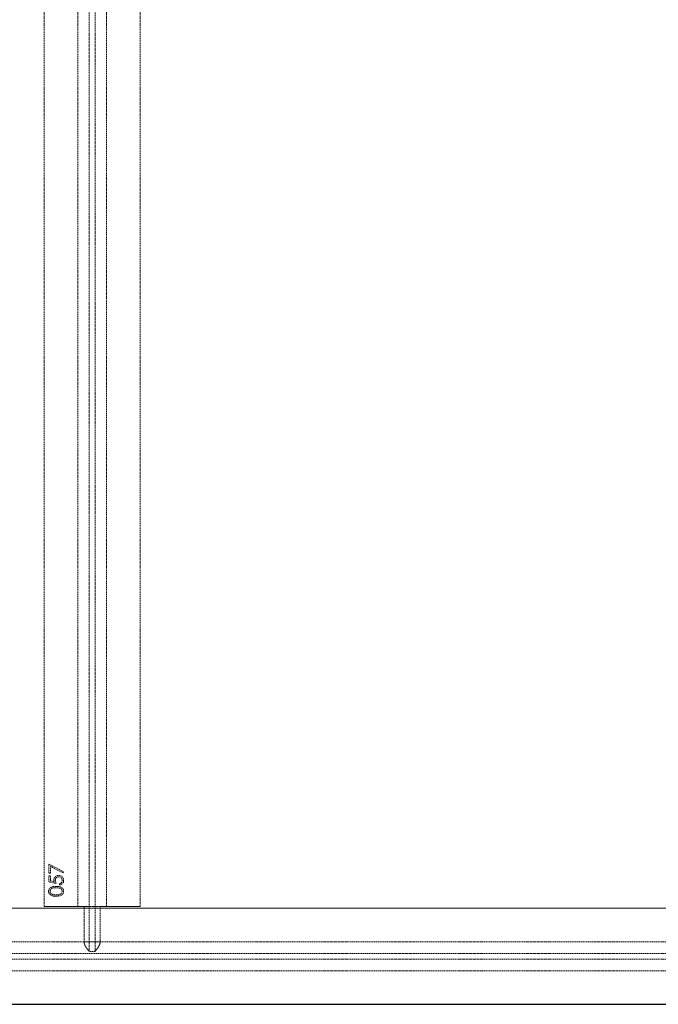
# Model space of a CAD drawing. Header units: millimetres. Extents: x -2922 to 3296, y -1758 to 2616.
# Tile 20 of 26: x 1857 to 2523, y -1758 to -733. Entities that reach past the tile are written whole.
import ezdxf

# ---------------------------------------------------------------- set-up
doc = ezdxf.new("R2010")
doc.units = ezdxf.units.MM
doc.linetypes.add('HIDDEN', pattern=[1.905, 1.27, -0.635])
doc.layers.add('CAILLEBOTIS', color=1, linetype='Continuous', lineweight=25)

msp = doc.modelspace()

# ---------------------------------------------------------------- linework, layer by layer
at = {"color": 7, "linetype": 'HIDDEN', "lineweight": 18}
for p, q in [((1929.8, 285), (1929.8, -1703.5)), ((1935.8, 285), (1935.8, -1703.5)), ((1882.8, 234.5), (1882.8, -1656.5)), ((1917.8, 234.5), (1917.8, -1656.5)), ((1947.8, 234.5), (1947.8, -1656.5)), ((1982.8, 234.5), (1982.8, -1656.5)), ((1887.8, -1612.6), (1903.1, -1620.5)), ((1887.8, -1621.9), (1887.8, -1612.6)), ((1889.3, -1614.9), (1889.3, -1621.9)), ((1902.5, -1621.7), (1889.3, -1614.9)), ((1889.3, -1621.9), (1887.8, -1621.9)), ((1887.8, -1624.9), (1889.3, -1624.9)), ((1887.8, -1631.1), (1887.8, -1624.9)), ((1889.3, -1624.9), (1889.3, -1630)), ((1903.1, -1620.5), (1902.5, -1621.7)), ((1895.3, -1632.6), (1887.8, -1631.1)), ((1889.3, -1630), (1893.2, -1630.9)), ((1898.9, -1634.2), (1898.9, -1632.8)), ((3187.8, -1658.5), (-2922.2, -1658.5)), ((3182.8, -1658.5), (72.8, -1658.5)), ((1982.8, -1656.5), (1882.8, -1656.5)), ((1882.8, -1656.5), (1917.8, -1656.5)), ((1917.8, -1656.5), (1924.4, -1656.5)), ((1924.4, -1656.5), (1917.8, -1656.5)), ((1924.4, -1656.5), (1924.4, -1693.5)), ((1941.1, -1656.5), (1924.4, -1656.5)), ((1941.1, -1693.5), (1941.1, -1656.5)), ((1941.1, -1656.5), (1947.8, -1656.5)), ((1947.8, -1656.5), (1941.1, -1656.5)), ((1947.8, -1656.5), (1982.8, -1656.5)), ((3187.8, -1693.5), (-2922.2, -1693.5)), ((1941.1, -1693.5), (1924.4, -1693.5)), ((3187.8, -1705.5), (-2922.2, -1705.5)), ((3187.8, -1711.5), (-2922.2, -1711.5)), ((1935.8, -1703.5), (1929.8, -1703.5)), ((3187.8, -1723.5), (-2922.2, -1723.5)), ((3187.8, -1758.5), (-2922.2, -1758.5)), ((3182.8, -1758.5), (72.8, -1758.5))]:
    msp.add_line(p, q, dxfattribs=at)
for points, knots in [([(1893, -1629.1), (1893, -1628.9), (1893, -1628.6), (1893, -1628.1), (1893.1, -1627.6), (1893.3, -1627.2), (1893.5, -1626.8), (1893.7, -1626.4), (1894, -1626), (1894.3, -1625.7), (1894.7, -1625.4), (1895.1, -1625.1), (1895.5, -1624.9), (1895.9, -1624.7), (1896.4, -1624.5), (1896.8, -1624.4), (1897.3, -1624.4), (1897.7, -1624.4), (1897.9, -1624.4)], [0, 0, 0, 0, 0.0658, 0.12938, 0.190783, 0.251293, 0.31082, 0.37037, 0.43076, 0.492598, 0.554813, 0.61609, 0.676931, 0.738289, 0.800784, 0.864793, 0.931053, 1, 1, 1, 1]), ([(1893, -1629.1), (1893, -1628.9), (1893, -1628.6), (1893, -1628.1), (1893.1, -1627.6), (1893.3, -1627.2), (1893.5, -1626.8), (1893.7, -1626.4), (1894, -1626), (1894.3, -1625.7), (1894.7, -1625.4), (1895.1, -1625.1), (1895.5, -1624.9), (1895.9, -1624.7), (1896.4, -1624.5), (1896.8, -1624.4), (1897.3, -1624.4), (1897.7, -1624.4), (1897.9, -1624.4)], [0, 0, 0, 0, 0.0658, 0.12938, 0.190783, 0.251293, 0.31082, 0.37037, 0.43076, 0.492598, 0.554813, 0.61609, 0.676931, 0.738289, 0.800784, 0.864793, 0.931053, 1, 1, 1, 1]), ([(1893.2, -1630.9), (1893.2, -1630.7), (1893.1, -1630.4), (1893, -1629.9), (1893, -1629.5), (1893, -1629.2), (1893, -1629.1)], [0, 0, 0, 0, 0.275068, 0.532901, 0.773973, 1, 1, 1, 1]), ([(1893.2, -1630.9), (1893.2, -1630.7), (1893.1, -1630.4), (1893, -1629.9), (1893, -1629.5), (1893, -1629.2), (1893, -1629.1)], [0, 0, 0, 0, 0.275068, 0.532901, 0.773973, 1, 1, 1, 1]), ([(1897.8, -1625.7), (1897.7, -1625.7), (1897.4, -1625.7), (1897.1, -1625.8), (1896.8, -1625.8), (1896.5, -1626), (1896.2, -1626.1), (1895.9, -1626.3), (1895.6, -1626.5), (1895.4, -1626.7), (1895.2, -1626.9), (1895, -1627.2), (1894.8, -1627.5), (1894.7, -1627.9), (1894.6, -1628.2), (1894.5, -1628.6), (1894.5, -1628.9), (1894.5, -1629.2), (1894.5, -1629.3)], [0, 0, 0, 0, 0.065358, 0.127389, 0.188368, 0.24723, 0.305649, 0.363332, 0.422657, 0.482689, 0.543308, 0.604132, 0.664984, 0.727232, 0.791447, 0.858042, 0.92703, 1, 1, 1, 1]), ([(1897.8, -1625.7), (1897.7, -1625.7), (1897.4, -1625.7), (1897.1, -1625.8), (1896.8, -1625.8), (1896.5, -1626), (1896.2, -1626.1), (1895.9, -1626.3), (1895.6, -1626.5), (1895.4, -1626.7), (1895.2, -1626.9), (1895, -1627.2), (1894.8, -1627.5), (1894.7, -1627.9), (1894.6, -1628.2), (1894.5, -1628.6), (1894.5, -1628.9), (1894.5, -1629.2), (1894.5, -1629.3)], [0, 0, 0, 0, 0.065358, 0.127389, 0.188368, 0.24723, 0.305649, 0.363332, 0.422657, 0.482689, 0.543308, 0.604132, 0.664984, 0.727232, 0.791447, 0.858042, 0.92703, 1, 1, 1, 1]), ([(1894.5, -1629.3), (1894.5, -1629.4), (1894.5, -1629.7), (1894.5, -1630.1), (1894.6, -1630.4), (1894.7, -1630.8), (1894.8, -1631.3), (1894.9, -1631.7), (1895.1, -1632.2), (1895.2, -1632.5), (1895.3, -1632.6)], [0, 0, 0, 0, 0.102203, 0.211023, 0.3251, 0.446502, 0.573788, 0.708901, 0.850358, 1, 1, 1, 1]), ([(1894.5, -1629.3), (1894.5, -1629.4), (1894.5, -1629.7), (1894.5, -1630.1), (1894.6, -1630.4), (1894.7, -1630.8), (1894.8, -1631.3), (1894.9, -1631.7), (1895.1, -1632.2), (1895.2, -1632.5), (1895.3, -1632.6)], [0, 0, 0, 0, 0.102203, 0.211023, 0.3251, 0.446502, 0.573788, 0.708901, 0.850358, 1, 1, 1, 1]), ([(1901.6, -1629.5), (1901.6, -1629.4), (1901.6, -1629.1), (1901.5, -1628.8), (1901.5, -1628.4), (1901.3, -1628.1), (1901.2, -1627.7), (1901, -1627.4), (1900.8, -1627.1), (1900.5, -1626.8), (1900.2, -1626.6), (1899.9, -1626.3), (1899.6, -1626.1), (1899.3, -1626), (1898.9, -1625.9), (1898.6, -1625.8), (1898.2, -1625.7), (1897.9, -1625.7), (1897.8, -1625.7)], [0, 0, 0, 0, 0.0642043, 0.1264188, 0.1876715, 0.2480408, 0.3083373, 0.3696904, 0.431725, 0.4959704, 0.5597785, 0.622313, 0.6839254, 0.7451043, 0.8067492, 0.8690927, 0.9332931, 1, 1, 1, 1]), ([(1901.6, -1629.5), (1901.6, -1629.4), (1901.6, -1629.1), (1901.5, -1628.8), (1901.5, -1628.4), (1901.3, -1628.1), (1901.2, -1627.7), (1901, -1627.4), (1900.8, -1627.1), (1900.5, -1626.8), (1900.2, -1626.6), (1899.9, -1626.3), (1899.6, -1626.1), (1899.3, -1626), (1898.9, -1625.9), (1898.6, -1625.8), (1898.2, -1625.7), (1897.9, -1625.7), (1897.8, -1625.7)], [0, 0, 0, 0, 0.0642043, 0.1264188, 0.1876715, 0.2480408, 0.3083373, 0.3696904, 0.431725, 0.4959704, 0.5597785, 0.622313, 0.6839254, 0.7451043, 0.8067492, 0.8690927, 0.9332931, 1, 1, 1, 1]), ([(1897.9, -1624.4), (1898, -1624.4), (1898.2, -1624.4), (1898.6, -1624.4), (1898.9, -1624.5), (1899.3, -1624.5), (1899.6, -1624.6), (1900, -1624.7), (1900.3, -1624.9), (1900.6, -1625), (1900.9, -1625.2), (1901.2, -1625.4), (1901.4, -1625.6), (1901.7, -1625.9), (1901.9, -1626.1), (1902.1, -1626.3), (1902.3, -1626.6), (1902.5, -1626.9), (1902.6, -1627.2), (1902.8, -1627.5), (1902.9, -1627.8), (1903, -1628.2), (1903.1, -1628.5), (1903.1, -1628.9), (1903.1, -1629.2), (1903.1, -1629.5), (1903.1, -1629.6)], [0, 0, 0, 0, 0.0440164, 0.087438, 0.1301241, 0.1725613, 0.2142176, 0.2563025, 0.2984445, 0.3405355, 0.3824036, 0.4236142, 0.4642226, 0.5040518, 0.5438418, 0.5835483, 0.6230777, 0.6632142, 0.7035382, 0.7439266, 0.7845317, 0.8257424, 0.8677515, 0.9107412, 0.9549125, 1, 1, 1, 1]), ([(1897.9, -1624.4), (1898, -1624.4), (1898.2, -1624.4), (1898.6, -1624.4), (1898.9, -1624.5), (1899.3, -1624.5), (1899.6, -1624.6), (1900, -1624.7), (1900.3, -1624.9), (1900.6, -1625), (1900.9, -1625.2), (1901.2, -1625.4), (1901.4, -1625.6), (1901.7, -1625.9), (1901.9, -1626.1), (1902.1, -1626.3), (1902.3, -1626.6), (1902.5, -1626.9), (1902.6, -1627.2), (1902.8, -1627.5), (1902.9, -1627.8), (1903, -1628.2), (1903.1, -1628.5), (1903.1, -1628.9), (1903.1, -1629.2), (1903.1, -1629.5), (1903.1, -1629.6)], [0, 0, 0, 0, 0.0440164, 0.087438, 0.1301241, 0.1725613, 0.2142176, 0.2563025, 0.2984445, 0.3405355, 0.3824036, 0.4236142, 0.4642226, 0.5040518, 0.5438418, 0.5835483, 0.6230777, 0.6632142, 0.7035382, 0.7439266, 0.7845317, 0.8257424, 0.8677515, 0.9107412, 0.9549125, 1, 1, 1, 1]), ([(1898.9, -1632.8), (1899.1, -1632.8), (1899.3, -1632.7), (1899.7, -1632.6), (1900.1, -1632.4), (1900.4, -1632.2), (1900.6, -1632), (1900.9, -1631.7), (1901.1, -1631.4), (1901.3, -1631), (1901.4, -1630.7), (1901.5, -1630.3), (1901.6, -1629.9), (1901.6, -1629.7), (1901.6, -1629.5)], [0, 0, 0, 0, 0.094686, 0.181992, 0.264373, 0.341639, 0.418558, 0.496448, 0.577307, 0.661447, 0.746668, 0.831367, 0.915207, 1, 1, 1, 1]), ([(1898.9, -1632.8), (1899.1, -1632.8), (1899.3, -1632.7), (1899.7, -1632.6), (1900.1, -1632.4), (1900.4, -1632.2), (1900.6, -1632), (1900.9, -1631.7), (1901.1, -1631.4), (1901.3, -1631), (1901.4, -1630.7), (1901.5, -1630.3), (1901.6, -1629.9), (1901.6, -1629.7), (1901.6, -1629.5)], [0, 0, 0, 0, 0.094686, 0.181992, 0.264373, 0.341639, 0.418558, 0.496448, 0.577307, 0.661447, 0.746668, 0.831367, 0.915207, 1, 1, 1, 1]), ([(1903.1, -1629.6), (1903.1, -1629.7), (1903.1, -1630), (1903.1, -1630.5), (1903, -1630.9), (1902.9, -1631.3), (1902.7, -1631.7), (1902.5, -1632), (1902.2, -1632.4), (1902, -1632.7), (1901.7, -1633), (1901.3, -1633.2), (1901, -1633.5), (1900.6, -1633.7), (1900.2, -1633.9), (1899.8, -1634), (1899.4, -1634.1), (1899.1, -1634.2), (1898.9, -1634.2)], [0, 0, 0, 0, 0.06543, 0.128725, 0.190261, 0.250757, 0.310855, 0.370776, 0.431883, 0.493799, 0.556167, 0.617293, 0.678627, 0.740678, 0.80296, 0.866786, 0.932338, 1, 1, 1, 1]), ([(1903.1, -1629.6), (1903.1, -1629.7), (1903.1, -1630), (1903.1, -1630.5), (1903, -1630.9), (1902.9, -1631.3), (1902.7, -1631.7), (1902.5, -1632), (1902.2, -1632.4), (1902, -1632.7), (1901.7, -1633), (1901.3, -1633.2), (1901, -1633.5), (1900.6, -1633.7), (1900.2, -1633.9), (1899.8, -1634), (1899.4, -1634.1), (1899.1, -1634.2), (1898.9, -1634.2)], [0, 0, 0, 0, 0.06543, 0.128725, 0.190261, 0.250757, 0.310855, 0.370776, 0.431883, 0.493799, 0.556167, 0.617293, 0.678627, 0.740678, 0.80296, 0.866786, 0.932338, 1, 1, 1, 1]), ([(1887.4, -1640.9), (1887.4, -1640.8), (1887.4, -1640.5), (1887.4, -1640.2), (1887.5, -1639.8), (1887.6, -1639.5), (1887.7, -1639.2), (1887.9, -1638.9), (1888, -1638.6), (1888.2, -1638.3), (1888.4, -1638), (1888.7, -1637.7), (1889, -1637.4), (1889.3, -1637.2), (1889.6, -1637), (1890, -1636.8), (1890.3, -1636.6), (1890.7, -1636.4), (1891.2, -1636.2), (1891.7, -1636.1), (1892.2, -1636), (1892.7, -1635.9), (1893.3, -1635.8), (1893.9, -1635.7), (1894.6, -1635.7), (1895, -1635.7), (1895.3, -1635.7)], [0, 0, 0, 0, 0.033788, 0.067226, 0.099841, 0.132545, 0.16513, 0.198011, 0.23128, 0.265044, 0.299216, 0.334359, 0.369695, 0.406258, 0.443804, 0.482982, 0.523085, 0.565267, 0.609343, 0.656393, 0.705887, 0.758326, 0.813833, 0.872795, 0.934723, 1, 1, 1, 1]), ([(1887.4, -1640.9), (1887.4, -1640.8), (1887.4, -1640.5), (1887.4, -1640.2), (1887.5, -1639.8), (1887.6, -1639.5), (1887.7, -1639.2), (1887.9, -1638.9), (1888, -1638.6), (1888.2, -1638.3), (1888.4, -1638), (1888.7, -1637.7), (1889, -1637.4), (1889.3, -1637.2), (1889.6, -1637), (1890, -1636.8), (1890.3, -1636.6), (1890.7, -1636.4), (1891.2, -1636.2), (1891.7, -1636.1), (1892.2, -1636), (1892.7, -1635.9), (1893.3, -1635.8), (1893.9, -1635.7), (1894.6, -1635.7), (1895, -1635.7), (1895.3, -1635.7)], [0, 0, 0, 0, 0.033788, 0.067226, 0.099841, 0.132545, 0.16513, 0.198011, 0.23128, 0.265044, 0.299216, 0.334359, 0.369695, 0.406258, 0.443804, 0.482982, 0.523085, 0.565267, 0.609343, 0.656393, 0.705887, 0.758326, 0.813833, 0.872795, 0.934723, 1, 1, 1, 1]), ([(1895.3, -1637.1), (1895.1, -1637.1), (1894.7, -1637.1), (1894.2, -1637.1), (1893.7, -1637.1), (1893.3, -1637.2), (1892.8, -1637.3), (1892.4, -1637.3), (1892, -1637.4), (1891.6, -1637.6), (1891.3, -1637.7), (1891, -1637.8), (1890.7, -1638), (1890.4, -1638.2), (1890.2, -1638.3), (1889.9, -1638.5), (1889.7, -1638.7), (1889.5, -1639), (1889.3, -1639.4), (1889.1, -1639.9), (1888.9, -1640.4), (1888.9, -1640.7), (1888.9, -1640.8)], [0, 0, 0, 0, 0.065674, 0.128473, 0.188155, 0.24508, 0.299416, 0.350785, 0.399899, 0.446624, 0.491202, 0.533319, 0.573791, 0.612461, 0.649528, 0.685459, 0.720284, 0.754012, 0.819093, 0.880506, 0.940318, 1, 1, 1, 1]), ([(1895.3, -1637.1), (1895.1, -1637.1), (1894.7, -1637.1), (1894.2, -1637.1), (1893.7, -1637.1), (1893.3, -1637.2), (1892.8, -1637.3), (1892.4, -1637.3), (1892, -1637.4), (1891.6, -1637.6), (1891.3, -1637.7), (1891, -1637.8), (1890.7, -1638), (1890.4, -1638.2), (1890.2, -1638.3), (1889.9, -1638.5), (1889.7, -1638.7), (1889.5, -1639), (1889.3, -1639.4), (1889.1, -1639.9), (1888.9, -1640.4), (1888.9, -1640.7), (1888.9, -1640.8)], [0, 0, 0, 0, 0.065674, 0.128473, 0.188155, 0.24508, 0.299416, 0.350785, 0.399899, 0.446624, 0.491202, 0.533319, 0.573791, 0.612461, 0.649528, 0.685459, 0.720284, 0.754012, 0.819093, 0.880506, 0.940318, 1, 1, 1, 1]), ([(1895.3, -1635.7), (1895.5, -1635.7), (1895.9, -1635.7), (1896.6, -1635.7), (1897.2, -1635.8), (1897.8, -1635.9), (1898.3, -1636), (1898.9, -1636.1), (1899.3, -1636.2), (1899.8, -1636.4), (1900.2, -1636.6), (1900.6, -1636.8), (1900.9, -1637), (1901.2, -1637.2), (1901.5, -1637.4), (1901.8, -1637.7), (1902.1, -1638), (1902.3, -1638.2), (1902.5, -1638.5), (1902.7, -1638.9), (1902.8, -1639.2), (1902.9, -1639.5), (1903, -1639.8), (1903.1, -1640.2), (1903.1, -1640.5), (1903.1, -1640.8), (1903.1, -1640.9)], [0, 0, 0, 0, 0.065069, 0.127067, 0.185532, 0.240785, 0.293004, 0.342556, 0.388955, 0.432815, 0.474671, 0.514821, 0.553655, 0.591479, 0.627861, 0.663639, 0.698823, 0.733433, 0.76763, 0.801074, 0.83425, 0.86697, 0.899712, 0.932696, 0.966173, 1, 1, 1, 1]), ([(1895.3, -1635.7), (1895.5, -1635.7), (1895.9, -1635.7), (1896.6, -1635.7), (1897.2, -1635.8), (1897.8, -1635.9), (1898.3, -1636), (1898.9, -1636.1), (1899.3, -1636.2), (1899.8, -1636.4), (1900.2, -1636.6), (1900.6, -1636.8), (1900.9, -1637), (1901.2, -1637.2), (1901.5, -1637.4), (1901.8, -1637.7), (1902.1, -1638), (1902.3, -1638.2), (1902.5, -1638.5), (1902.7, -1638.9), (1902.8, -1639.2), (1902.9, -1639.5), (1903, -1639.8), (1903.1, -1640.2), (1903.1, -1640.5), (1903.1, -1640.8), (1903.1, -1640.9)], [0, 0, 0, 0, 0.065069, 0.127067, 0.185532, 0.240785, 0.293004, 0.342556, 0.388955, 0.432815, 0.474671, 0.514821, 0.553655, 0.591479, 0.627861, 0.663639, 0.698823, 0.733433, 0.76763, 0.801074, 0.83425, 0.86697, 0.899712, 0.932696, 0.966173, 1, 1, 1, 1]), ([(1899, -1637.6), (1898.9, -1637.6), (1898.6, -1637.5), (1898.2, -1637.4), (1897.8, -1637.3), (1897.3, -1637.2), (1896.8, -1637.1), (1896.3, -1637.1), (1895.8, -1637.1), (1895.4, -1637.1), (1895.3, -1637.1)], [0, 0, 0, 0, 0.110588, 0.224542, 0.342503, 0.464324, 0.590756, 0.722227, 0.858843, 1, 1, 1, 1]), ([(1899, -1637.6), (1898.9, -1637.6), (1898.6, -1637.5), (1898.2, -1637.4), (1897.8, -1637.3), (1897.3, -1637.2), (1896.8, -1637.1), (1896.3, -1637.1), (1895.8, -1637.1), (1895.4, -1637.1), (1895.3, -1637.1)], [0, 0, 0, 0, 0.110588, 0.224542, 0.342503, 0.464324, 0.590756, 0.722227, 0.858843, 1, 1, 1, 1]), ([(1901.6, -1640.8), (1901.6, -1640.7), (1901.6, -1640.3), (1901.5, -1639.9), (1901.3, -1639.4), (1901, -1639), (1900.8, -1638.7), (1900.6, -1638.5), (1900.4, -1638.4), (1900.2, -1638.2), (1899.9, -1638), (1899.6, -1637.9), (1899.3, -1637.7), (1899.1, -1637.7), (1899, -1637.6)], [0, 0, 0, 0, 0.112802, 0.225203, 0.339663, 0.459731, 0.521784, 0.583969, 0.64821, 0.71391, 0.781027, 0.851466, 0.924059, 1, 1, 1, 1]), ([(1901.6, -1640.8), (1901.6, -1640.7), (1901.6, -1640.3), (1901.5, -1639.9), (1901.3, -1639.4), (1901, -1639), (1900.8, -1638.7), (1900.6, -1638.5), (1900.4, -1638.4), (1900.2, -1638.2), (1899.9, -1638), (1899.6, -1637.9), (1899.3, -1637.7), (1899.1, -1637.7), (1899, -1637.6)], [0, 0, 0, 0, 0.112802, 0.225203, 0.339663, 0.459731, 0.521784, 0.583969, 0.64821, 0.71391, 0.781027, 0.851466, 0.924059, 1, 1, 1, 1]), ([(1895.3, -1645.9), (1895, -1645.9), (1894.6, -1645.9), (1893.9, -1645.9), (1893.2, -1645.8), (1892.6, -1645.8), (1892.1, -1645.7), (1891.6, -1645.6), (1891.1, -1645.4), (1890.7, -1645.3), (1890.3, -1645.1), (1889.9, -1644.9), (1889.6, -1644.7), (1889.2, -1644.5), (1889, -1644.3), (1888.7, -1644), (1888.4, -1643.8), (1888.2, -1643.5), (1888, -1643.2), (1887.8, -1642.9), (1887.7, -1642.6), (1887.6, -1642.3), (1887.5, -1641.9), (1887.4, -1641.6), (1887.4, -1641.2), (1887.4, -1641), (1887.4, -1640.9)], [0, 0, 0, 0, 0.0685895, 0.1332361, 0.1942981, 0.2512605, 0.3044908, 0.3542085, 0.4004508, 0.4433777, 0.4839788, 0.5232133, 0.5610006, 0.5978557, 0.6334713, 0.6682646, 0.7026375, 0.7368246, 0.77043, 0.8035716, 0.8359252, 0.86847, 0.9008539, 0.9334715, 0.9662601, 1, 1, 1, 1]), ([(1895.3, -1645.9), (1895, -1645.9), (1894.6, -1645.9), (1893.9, -1645.9), (1893.2, -1645.8), (1892.6, -1645.8), (1892.1, -1645.7), (1891.6, -1645.6), (1891.1, -1645.4), (1890.7, -1645.3), (1890.3, -1645.1), (1889.9, -1644.9), (1889.6, -1644.7), (1889.2, -1644.5), (1889, -1644.3), (1888.7, -1644), (1888.4, -1643.8), (1888.2, -1643.5), (1888, -1643.2), (1887.8, -1642.9), (1887.7, -1642.6), (1887.6, -1642.3), (1887.5, -1641.9), (1887.4, -1641.6), (1887.4, -1641.2), (1887.4, -1641), (1887.4, -1640.9)], [0, 0, 0, 0, 0.0685895, 0.1332361, 0.1942981, 0.2512605, 0.3044908, 0.3542085, 0.4004508, 0.4433777, 0.4839788, 0.5232133, 0.5610006, 0.5978557, 0.6334713, 0.6682646, 0.7026375, 0.7368246, 0.77043, 0.8035716, 0.8359252, 0.86847, 0.9008539, 0.9334715, 0.9662601, 1, 1, 1, 1]), ([(1888.9, -1640.8), (1888.9, -1641), (1888.9, -1641.3), (1889.1, -1641.8), (1889.3, -1642.3), (1889.5, -1642.7), (1889.7, -1643), (1889.9, -1643.2), (1890.1, -1643.4), (1890.4, -1643.5), (1890.6, -1643.7), (1890.9, -1643.8), (1891.2, -1644), (1891.5, -1644.1), (1891.8, -1644.2), (1892.2, -1644.3), (1892.6, -1644.4), (1893.1, -1644.4), (1893.6, -1644.5), (1894.1, -1644.5), (1894.7, -1644.6), (1895.1, -1644.6), (1895.3, -1644.6)], [0, 0, 0, 0, 0.060377, 0.120865, 0.182579, 0.247626, 0.281336, 0.315119, 0.349457, 0.384606, 0.421016, 0.458237, 0.496894, 0.537315, 0.58021, 0.627167, 0.678438, 0.734024, 0.793778, 0.857736, 0.926709, 1, 1, 1, 1]), ([(1888.9, -1640.8), (1888.9, -1641), (1888.9, -1641.3), (1889.1, -1641.8), (1889.3, -1642.3), (1889.5, -1642.7), (1889.7, -1643), (1889.9, -1643.2), (1890.1, -1643.4), (1890.4, -1643.5), (1890.6, -1643.7), (1890.9, -1643.8), (1891.2, -1644), (1891.5, -1644.1), (1891.8, -1644.2), (1892.2, -1644.3), (1892.6, -1644.4), (1893.1, -1644.4), (1893.6, -1644.5), (1894.1, -1644.5), (1894.7, -1644.6), (1895.1, -1644.6), (1895.3, -1644.6)], [0, 0, 0, 0, 0.060377, 0.120865, 0.182579, 0.247626, 0.281336, 0.315119, 0.349457, 0.384606, 0.421016, 0.458237, 0.496894, 0.537315, 0.58021, 0.627167, 0.678438, 0.734024, 0.793778, 0.857736, 0.926709, 1, 1, 1, 1]), ([(1895.3, -1644.6), (1895.5, -1644.6), (1895.9, -1644.6), (1896.4, -1644.5), (1896.9, -1644.5), (1897.4, -1644.5), (1897.9, -1644.4), (1898.3, -1644.3), (1898.7, -1644.2), (1899, -1644.1), (1899.3, -1644), (1899.6, -1643.8), (1899.9, -1643.7), (1900.1, -1643.5), (1900.4, -1643.4), (1900.6, -1643.2), (1900.8, -1643), (1901, -1642.7), (1901.2, -1642.3), (1901.5, -1641.8), (1901.6, -1641.3), (1901.6, -1641), (1901.6, -1640.8)], [0, 0, 0, 0, 0.072955, 0.141591, 0.205573, 0.265315, 0.320613, 0.371477, 0.418453, 0.461364, 0.501801, 0.540474, 0.577852, 0.614276, 0.64966, 0.684283, 0.718344, 0.752068, 0.817643, 0.879716, 0.939962, 1, 1, 1, 1]), ([(1895.3, -1644.6), (1895.5, -1644.6), (1895.9, -1644.6), (1896.4, -1644.5), (1896.9, -1644.5), (1897.4, -1644.5), (1897.9, -1644.4), (1898.3, -1644.3), (1898.7, -1644.2), (1899, -1644.1), (1899.3, -1644), (1899.6, -1643.8), (1899.9, -1643.7), (1900.1, -1643.5), (1900.4, -1643.4), (1900.6, -1643.2), (1900.8, -1643), (1901, -1642.7), (1901.2, -1642.3), (1901.5, -1641.8), (1901.6, -1641.3), (1901.6, -1641), (1901.6, -1640.8)], [0, 0, 0, 0, 0.072955, 0.141591, 0.205573, 0.265315, 0.320613, 0.371477, 0.418453, 0.461364, 0.501801, 0.540474, 0.577852, 0.614276, 0.64966, 0.684283, 0.718344, 0.752068, 0.817643, 0.879716, 0.939962, 1, 1, 1, 1]), ([(1903.1, -1640.9), (1903.1, -1641), (1903.1, -1641.2), (1903.1, -1641.6), (1903, -1641.9), (1902.9, -1642.2), (1902.8, -1642.6), (1902.7, -1642.9), (1902.5, -1643.2), (1902.3, -1643.5), (1902.1, -1643.8), (1901.9, -1644), (1901.6, -1644.3), (1901.3, -1644.5), (1901, -1644.7), (1900.6, -1644.9), (1900.2, -1645.1), (1899.8, -1645.3), (1899.4, -1645.4), (1898.9, -1645.6), (1898.4, -1645.7), (1897.9, -1645.7), (1897.3, -1645.8), (1896.6, -1645.9), (1896, -1645.9), (1895.5, -1645.9), (1895.3, -1645.9)], [0, 0, 0, 0, 0.033789, 0.066625, 0.099289, 0.131367, 0.163592, 0.196113, 0.228912, 0.26217, 0.296004, 0.330232, 0.365076, 0.400968, 0.437877, 0.475966, 0.51564, 0.556675, 0.600028, 0.64669, 0.696419, 0.749772, 0.80685, 0.86743, 0.931884, 1, 1, 1, 1]), ([(1903.1, -1640.9), (1903.1, -1641), (1903.1, -1641.2), (1903.1, -1641.6), (1903, -1641.9), (1902.9, -1642.2), (1902.8, -1642.6), (1902.7, -1642.9), (1902.5, -1643.2), (1902.3, -1643.5), (1902.1, -1643.8), (1901.9, -1644), (1901.6, -1644.3), (1901.3, -1644.5), (1901, -1644.7), (1900.6, -1644.9), (1900.2, -1645.1), (1899.8, -1645.3), (1899.4, -1645.4), (1898.9, -1645.6), (1898.4, -1645.7), (1897.9, -1645.7), (1897.3, -1645.8), (1896.6, -1645.9), (1896, -1645.9), (1895.5, -1645.9), (1895.3, -1645.9)], [0, 0, 0, 0, 0.033789, 0.066625, 0.099289, 0.131367, 0.163592, 0.196113, 0.228912, 0.26217, 0.296004, 0.330232, 0.365076, 0.400968, 0.437877, 0.475966, 0.51564, 0.556675, 0.600028, 0.64669, 0.696419, 0.749772, 0.80685, 0.86743, 0.931884, 1, 1, 1, 1]), ([(1924.4, -1693.5), (1924.4, -1694.2), (1924.5, -1694.9), (1924.9, -1696.2), (1925.2, -1696.8), (1925.6, -1697.7), (1925.8, -1698), (1926.1, -1698.5), (1926.3, -1698.8), (1926.7, -1699.6), (1927.1, -1700), (1927.7, -1700.9), (1928, -1701.3), (1928.6, -1702.1), (1928.9, -1702.4), (1929.2, -1702.8), (1929.3, -1702.9), (1929.4, -1703.1), (1929.5, -1703.2), (1929.6, -1703.3), (1929.7, -1703.4), (1929.7, -1703.5), (1929.8, -1703.5), (1929.8, -1703.5)], [0, 0, 0, 0, 0.125, 0.125, 0.25, 0.25, 0.3125, 0.3125, 0.375, 0.375, 0.5, 0.5, 0.625, 0.625, 0.75, 0.75, 0.8125, 0.8125, 0.875, 0.875, 0.9375, 0.9375, 1, 1, 1, 1]), ([(1929.8, -1703.5), (1929.8, -1703.5), (1929.7, -1703.4), (1929.5, -1703.2), (1929.4, -1703.1), (1929.3, -1702.9), (1929.2, -1702.8), (1929, -1702.5), (1928.8, -1702.4), (1928.6, -1702), (1928.5, -1701.9), (1928, -1701.3), (1927.7, -1700.9), (1927.1, -1700), (1926.7, -1699.6), (1926.1, -1698.5), (1925.8, -1698), (1925.2, -1696.8), (1924.9, -1696.2), (1924.6, -1695.2), (1924.5, -1694.9), (1924.4, -1694.2), (1924.4, -1693.8), (1924.4, -1693.5)], [0, 0, 0, 0, 0.125, 0.125, 0.1875, 0.1875, 0.25, 0.25, 0.3125, 0.3125, 0.375, 0.375, 0.5, 0.5, 0.625, 0.625, 0.75, 0.75, 0.875, 0.875, 0.9375, 0.9375, 1, 1, 1, 1]), ([(1935.8, -1703.5), (1935.8, -1703.5), (1935.8, -1703.4), (1936, -1703.2), (1936.1, -1703.1), (1936.2, -1702.9), (1936.3, -1702.8), (1936.6, -1702.5), (1936.7, -1702.4), (1936.9, -1702), (1937.1, -1701.9), (1937.5, -1701.3), (1937.8, -1700.9), (1938.4, -1700), (1938.8, -1699.6), (1939.4, -1698.5), (1939.8, -1698), (1940.3, -1696.8), (1940.6, -1696.2), (1940.9, -1695.2), (1941, -1694.9), (1941.1, -1694.2), (1941.1, -1693.8), (1941.1, -1693.5)], [0, 0, 0, 0, 0.125, 0.125, 0.1875, 0.1875, 0.25, 0.25, 0.3125, 0.3125, 0.375, 0.375, 0.5, 0.5, 0.625, 0.625, 0.75, 0.75, 0.875, 0.875, 0.9375, 0.9375, 1, 1, 1, 1]), ([(1941.1, -1693.5), (1941.1, -1694.2), (1941, -1694.9), (1940.6, -1696.2), (1940.4, -1696.8), (1939.9, -1697.7), (1939.8, -1698), (1939.4, -1698.5), (1939.3, -1698.8), (1938.8, -1699.6), (1938.4, -1700), (1937.8, -1700.9), (1937.5, -1701.3), (1936.9, -1702.1), (1936.7, -1702.4), (1936.3, -1702.8), (1936.2, -1702.9), (1936.1, -1703.1), (1936, -1703.2), (1935.9, -1703.3), (1935.8, -1703.4), (1935.8, -1703.5), (1935.8, -1703.5), (1935.8, -1703.5)], [0, 0, 0, 0, 0.125, 0.125, 0.25, 0.25, 0.3125, 0.3125, 0.375, 0.375, 0.5, 0.5, 0.625, 0.625, 0.75, 0.75, 0.8125, 0.8125, 0.875, 0.875, 0.9375, 0.9375, 1, 1, 1, 1])]:
    msp.add_open_spline(points, degree=3, knots=knots, dxfattribs=at)
at = {"layer": 'CAILLEBOTIS'}
msp.add_line((72.8, -1758.5), (3182.8, -1758.5), dxfattribs=at)

doc.saveas('drawing.dxf')
